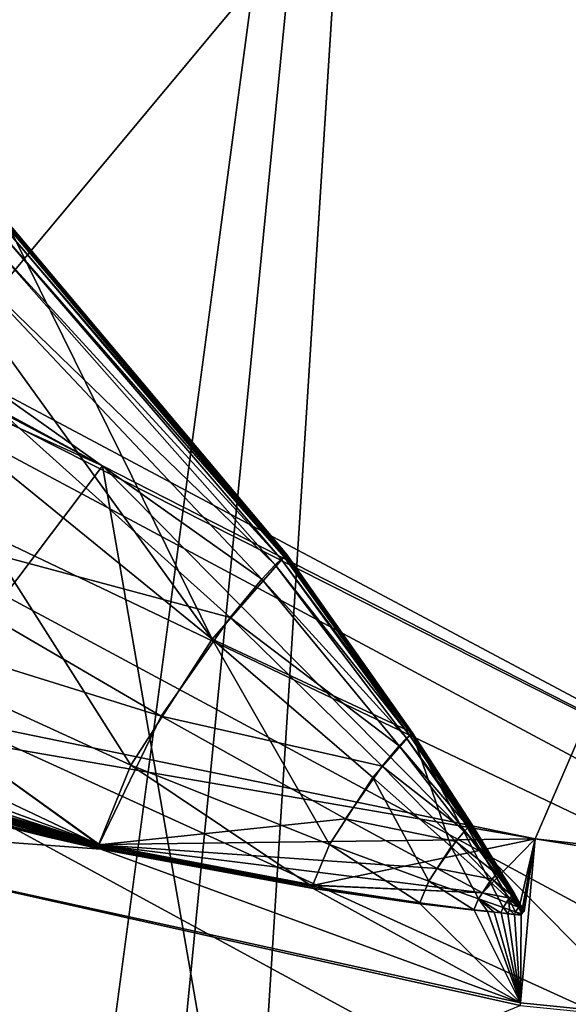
# Model space of a CAD drawing. Header units: metres. Extents: x -904 to 0, y -908 to 0.
# Tile 134 of 161: x -229 to -224, y -76 to -67. Entities that reach past the tile are written whole.
import ezdxf

# ---------------------------------------------------------------- set-up
doc = ezdxf.new("R2010")
doc.units = ezdxf.units.M

msp = doc.modelspace()

# ---------------------------------------------------------------- linework, layer by layer
at = {"layer": 'None'}
for points in [[(-239.314407, -51.557915, 226.902679), (-221.221985, -98.890182, 230.553024), (-242.650131, -103.940552, 237.516327)], [(-239.314407, -51.557915, 226.902679), (-223.317856, -52.233398, 222.626984), (-221.221985, -98.890182, 230.553024)], [(-215.260452, -53.132961, 2033.22522), (-239.308899, -51.564125, 2023.590088), (-238.364059, -69.631866, 2020.825439)], [(-231.748611, -72.892342, 2023.12439), (-215.260452, -53.132961, 2033.22522), (-238.364059, -69.631866, 2020.825439)], [(-231.748611, -72.892342, 2023.12439), (-224.452255, -74.390381, 2025.841675), (-215.260452, -53.132961, 2033.22522)], [(-224.452255, -74.390381, 2025.841675), (-201.253052, -77.030235, 2033.800049), (-215.260452, -53.132961, 2033.22522)], [(-238.33371, -66.588646, 706.081116), (-228.169373, -71.188133, 751.055359), (-248.986176, -60.178795, 750.940918)], [(-248.986176, -60.178795, 750.940918), (-228.169373, -71.188133, 751.055359), (-242.390198, -63.443642, 796.162354)], [(-228.169373, -71.188133, 751.055359), (-220.589874, -75.054581, 796.356384), (-242.390198, -63.443642, 796.162354)], [(-242.390198, -63.443642, 796.162354), (-220.589874, -75.054581, 796.356384), (-238.295258, -66.105843, 841.579407)], [(-232.967972, -88.549675, 1606.117188), (-157.766281, -91.522858, 1606.039307), (-369.758789, -65.81794, 1606.712402)], [(-264.370239, -78.757698, 1612.998047), (-369.758789, -65.81794, 1606.712402), (-157.766281, -91.522858, 1606.039307)], [(-238.295258, -66.105843, 841.579407), (-215.701584, -78.19075, 841.859009), (-236.636642, -68.198532, 887.077698)], [(-220.589874, -75.054581, 796.356384), (-215.701584, -78.19075, 841.859009), (-238.295258, -66.105843, 841.579407)], [(-228.169373, -71.188133, 751.055359), (-238.33371, -66.588646, 706.081116), (-230.676468, -74.511078, 722.772827)], [(-277.97934, -76.816643, 1756.375854), (-222.447708, -82.294296, 1803.761963), (-335.659729, -67.869011, 1815.896851)], [(-335.659729, -67.869011, 1815.896851), (-222.447708, -82.294296, 1803.761963), (-235.309311, -78.121002, 1854.074829)], [(-236.636642, -68.198532, 887.077698), (-213.506638, -80.63942, 887.43988), (-236.880447, -69.975159, 932.550049)], [(-236.636642, -68.198532, 887.077698), (-215.701584, -78.19075, 841.859009), (-213.506638, -80.63942, 887.43988)], [(-229.002045, -69.075813, 2017.90918), (-229.480743, -69.55555, 2018.822754), (-227.226227, -72.675652, 2018.805664)], [(-226.589462, -71.947113, 2017.935303), (-229.002838, -69.076874, 2017.90979), (-229.00235, -69.07637, 2017.908936)], [(-229.002121, -69.076111, 2017.908569), (-226.589462, -71.947113, 2017.935303), (-229.00235, -69.07637, 2017.908936)], [(-229.001968, -69.075867, 2017.908569), (-226.589462, -71.947113, 2017.935303), (-229.002121, -69.076111, 2017.908569)], [(-226.589462, -71.947113, 2017.935303), (-229.001984, -69.075813, 2017.908813), (-229.002045, -69.075813, 2017.90918)], [(-226.589462, -71.947113, 2017.935303), (-229.002045, -69.075813, 2017.90918), (-227.226227, -72.675652, 2018.805664)], [(-229.001968, -69.075829, 2017.908691), (-229.001984, -69.075813, 2017.908813), (-226.589462, -71.947113, 2017.935303)], [(-229.001968, -69.075867, 2017.908569), (-229.001968, -69.075829, 2017.908691), (-226.589462, -71.947113, 2017.935303)], [(-229.168335, -69.231026, 2018.282227), (-229.080124, -69.146255, 2018.094238), (-226.634674, -71.988602, 2018.034058)], [(-226.611084, -71.967003, 2017.980957), (-229.080124, -69.146255, 2018.094238), (-229.039368, -69.109283, 2017.998535)], [(-226.634674, -71.988602, 2018.034058), (-229.080124, -69.146255, 2018.094238), (-226.611084, -71.967003, 2017.980957)], [(-229.039368, -69.109283, 2017.998535), (-229.019974, -69.092163, 2017.951172), (-226.599854, -71.956932, 2017.955322)], [(-226.599854, -71.956932, 2017.955322), (-226.611084, -71.967003, 2017.980957), (-229.039368, -69.109283, 2017.998535)], [(-229.019974, -69.092163, 2017.951172), (-229.010605, -69.083931, 2017.928101), (-226.594437, -71.952049, 2017.943359)], [(-229.019974, -69.092163, 2017.951172), (-226.594437, -71.952049, 2017.943359), (-226.599854, -71.956932, 2017.955322)], [(-229.010605, -69.083931, 2017.928101), (-229.006073, -69.07988, 2017.917236), (-226.591827, -71.949623, 2017.93811)], [(-229.010605, -69.083931, 2017.928101), (-226.591827, -71.949623, 2017.93811), (-226.594437, -71.952049, 2017.943359)], [(-229.006073, -69.07988, 2017.917236), (-229.003876, -69.077873, 2017.912109), (-226.589462, -71.947113, 2017.935303)], [(-229.006073, -69.07988, 2017.917236), (-226.589462, -71.947113, 2017.935303), (-226.591827, -71.949623, 2017.93811)], [(-229.003876, -69.077873, 2017.912109), (-229.002838, -69.076874, 2017.90979), (-226.589462, -71.947113, 2017.935303)], [(-229.367935, -69.442169, 2018.629761), (-229.168335, -69.231026, 2018.282227), (-226.685715, -72.037903, 2018.140015)], [(-226.685715, -72.037903, 2018.140015), (-229.168335, -69.231026, 2018.282227), (-226.634674, -71.988602, 2018.034058)], [(-229.838089, -70.009804, 2019.164063), (-229.367935, -69.442169, 2018.629761), (-226.801239, -72.160355, 2018.338379)], [(-226.801239, -72.160355, 2018.338379), (-229.367935, -69.442169, 2018.629761), (-226.685715, -72.037903, 2018.140015)], [(-227.226227, -72.675652, 2018.805664), (-229.480743, -69.55555, 2018.822754), (-230.102081, -70.337311, 2019.381226)], [(-236.880447, -69.975159, 932.550049), (-213.123108, -82.904182, 932.987244), (-240.725616, -70.70665, 977.855347)], [(-213.506638, -80.63942, 887.43988), (-213.123108, -82.904182, 932.987244), (-236.880447, -69.975159, 932.550049)], [(-230.860809, -71.475525, 2019.389771), (-229.838089, -70.009804, 2019.164063), (-227.073334, -72.489128, 2018.644897)], [(-227.073334, -72.489128, 2018.644897), (-229.838089, -70.009804, 2019.164063), (-226.801239, -72.160355, 2018.338379)], [(-231.312073, -72.208313, 2019.100708), (-227.926544, -73.758247, 2018.646606), (-230.102081, -70.337311, 2019.381226)], [(-230.102081, -70.337311, 2019.381226), (-227.926544, -73.758247, 2018.646606), (-227.226227, -72.675652, 2018.805664)], [(-240.725616, -70.70665, 977.855347), (-217.11351, -83.461723, 978.352905), (-246.042374, -72.074631, 1022.901794)], [(-213.123108, -82.904182, 932.987244), (-217.11351, -83.461723, 978.352905), (-240.725616, -70.70665, 977.855347)], [(-226.585968, -80.294075, 722.844788), (-228.169373, -71.188133, 751.055359), (-230.676468, -74.511078, 722.772827)], [(-220.589874, -75.054581, 796.356384), (-228.169373, -71.188133, 751.055359), (-215.565948, -83.939354, 786.065063)], [(-228.169373, -71.188133, 751.055359), (-226.585968, -80.294075, 722.844788), (-215.565948, -83.939354, 786.065063)], [(-231.296753, -72.207726, 2019.049316), (-230.860809, -71.475525, 2019.389771), (-227.665237, -73.337685, 2018.772583)], [(-227.665237, -73.337685, 2018.772583), (-230.860809, -71.475525, 2019.389771), (-227.073334, -72.489128, 2018.644897)], [(-238.338226, -71.66597, 691.690125), (-233.974075, -78.030937, 691.642273), (-226.585968, -80.294075, 722.844788)], [(-226.585968, -80.294075, 722.844788), (-230.676468, -74.511078, 722.772827), (-238.338226, -71.66597, 691.690125)], [(-226.589462, -71.947113, 2017.935303), (-227.226227, -72.675652, 2018.805664), (-225.507477, -73.476555, 2017.873779)], [(-226.594437, -71.952049, 2017.943359), (-226.591827, -71.949623, 2017.93811), (-225.507477, -73.476555, 2017.873779)], [(-226.591827, -71.949623, 2017.93811), (-226.589462, -71.947113, 2017.935303), (-225.507477, -73.476555, 2017.873779)], [(-226.634674, -71.988602, 2018.034058), (-225.53154, -73.499428, 2017.917236), (-226.685715, -72.037903, 2018.140015)], [(-225.518982, -73.487717, 2017.891479), (-226.634674, -71.988602, 2018.034058), (-226.611084, -71.967003, 2017.980957)], [(-225.53154, -73.499428, 2017.917236), (-226.634674, -71.988602, 2018.034058), (-225.518982, -73.487717, 2017.891479)], [(-225.513016, -73.482193, 2017.879761), (-226.611084, -71.967003, 2017.980957), (-226.599854, -71.956932, 2017.955322)], [(-225.518982, -73.487717, 2017.891479), (-226.611084, -71.967003, 2017.980957), (-225.513016, -73.482193, 2017.879761)], [(-226.599854, -71.956932, 2017.955322), (-226.594437, -71.952049, 2017.943359), (-225.507477, -73.476555, 2017.873779)], [(-225.507477, -73.476555, 2017.873779), (-225.513016, -73.482193, 2017.879761), (-226.599854, -71.956932, 2017.955322)], [(-246.042374, -72.074631, 1022.901794), (-221.957428, -84.765488, 1023.44635), (-253.992859, -72.740875, 1067.578003)], [(-217.11351, -83.461723, 978.352905), (-221.957428, -84.765488, 1023.44635), (-246.042374, -72.074631, 1022.901794)], [(-226.685715, -72.037903, 2018.140015), (-225.558731, -73.525932, 2017.970825), (-226.801239, -72.160355, 2018.338379)], [(-225.53154, -73.499428, 2017.917236), (-225.558731, -73.525932, 2017.970825), (-226.685715, -72.037903, 2018.140015)], [(-226.801239, -72.160355, 2018.338379), (-225.62027, -73.591431, 2018.073486), (-227.073334, -72.489128, 2018.644897)], [(-225.558731, -73.525932, 2017.970825), (-225.62027, -73.591431, 2018.073486), (-226.801239, -72.160355, 2018.338379)], [(-231.312073, -72.208313, 2019.100708), (-231.787033, -73.381584, 2017.280029), (-228.201447, -74.436447, 2017.602295)], [(-231.296753, -72.207726, 2019.049316), (-228.199982, -74.44194, 2017.505859), (-231.611938, -72.824219, 2018.448364)], [(-227.926544, -73.758247, 2018.646606), (-231.312073, -72.208313, 2019.100708), (-228.201447, -74.436447, 2017.602295)], [(-228.199982, -74.44194, 2017.505859), (-231.296753, -72.207726, 2019.049316), (-227.665237, -73.337685, 2018.772583)], [(-227.073334, -72.489128, 2018.644897), (-225.765213, -73.76683, 2018.234009), (-227.665237, -73.337685, 2018.772583)], [(-225.62027, -73.591431, 2018.073486), (-225.765213, -73.76683, 2018.234009), (-227.073334, -72.489128, 2018.644897)], [(-227.926544, -73.758247, 2018.646606), (-226.219879, -74.439552, 2018.275024), (-227.226227, -72.675652, 2018.805664)], [(-225.507477, -73.476555, 2017.873779), (-227.226227, -72.675652, 2018.805664), (-225.846786, -73.863106, 2018.356445)], [(-227.226227, -72.675652, 2018.805664), (-226.219879, -74.439552, 2018.275024), (-225.846786, -73.863106, 2018.356445)], [(-253.992859, -72.740875, 1067.578003), (-221.957428, -84.765488, 1023.44635), (-229.898041, -85.054771, 1068.127686)], [(-231.611938, -72.824219, 2018.448364), (-228.199982, -74.44194, 2017.505859), (-231.770004, -73.253067, 2017.657471)], [(-231.748611, -72.892342, 2023.12439), (-231.751495, -73.133659, 2020.420654), (-224.452255, -74.390381, 2025.841675)], [(-231.751495, -73.133659, 2020.420654), (-231.752716, -73.289963, 2018.626831), (-228.183289, -74.440033, 2017.756714)], [(-231.751495, -73.133659, 2020.420654), (-228.183289, -74.440033, 2017.756714), (-224.452255, -74.390381, 2025.841675)], [(-228.199982, -74.44194, 2017.505859), (-231.784897, -73.381981, 2017.21875), (-231.770004, -73.253067, 2017.657471)], [(-231.752716, -73.289963, 2018.626831), (-231.753891, -73.368828, 2017.733276), (-228.183289, -74.440033, 2017.756714)], [(-228.201447, -74.436447, 2017.602295), (-231.787033, -73.381584, 2017.280029), (-228.192932, -74.463837, 2017.452759)], [(-231.787033, -73.381584, 2017.280029), (-231.772217, -73.429756, 2017.012085), (-228.192932, -74.463837, 2017.452759)], [(-231.784897, -73.381981, 2017.21875), (-228.199982, -74.44194, 2017.505859), (-231.776428, -73.423393, 2016.993408)], [(-228.183289, -74.440033, 2017.756714), (-231.753891, -73.368828, 2017.733276), (-231.75563, -73.408318, 2017.282593)], [(-227.665237, -73.337685, 2018.772583), (-226.080536, -74.219139, 2018.299072), (-228.199982, -74.44194, 2017.505859)], [(-225.765213, -73.76683, 2018.234009), (-226.080536, -74.219139, 2018.299072), (-227.665237, -73.337685, 2018.772583)], [(-231.756622, -73.447693, 2016.778809), (-231.776428, -73.423393, 2016.993408), (-228.195068, -74.466278, 2017.371094)], [(-231.776428, -73.423393, 2016.993408), (-228.199982, -74.44194, 2017.505859), (-228.195068, -74.466278, 2017.371094)], [(-228.192932, -74.463837, 2017.452759), (-231.772217, -73.429756, 2017.012085), (-228.189575, -74.468422, 2017.417114)], [(-231.772217, -73.429756, 2017.012085), (-231.760712, -73.444786, 2016.885376), (-228.189575, -74.468422, 2017.417114)], [(-228.189575, -74.468422, 2017.417114), (-231.760712, -73.444786, 2016.885376), (-228.186401, -74.472481, 2017.379272)], [(-231.760712, -73.444786, 2016.885376), (-228.183334, -74.481087, 2017.281372), (-228.186401, -74.472481, 2017.379272)], [(-231.754929, -73.455521, 2016.768311), (-228.183334, -74.481087, 2017.281372), (-231.760712, -73.444786, 2016.885376)], [(-231.75563, -73.408318, 2017.282593), (-231.757996, -73.412819, 2017.236572), (-228.183289, -74.440033, 2017.756714)], [(-231.757996, -73.412819, 2017.236572), (-228.182785, -74.441856, 2017.736206), (-228.183289, -74.440033, 2017.756714)], [(-231.757996, -73.412819, 2017.236572), (-231.756927, -73.415169, 2017.211914), (-228.182785, -74.441856, 2017.736206)], [(-231.754929, -73.455521, 2016.768311), (-231.757034, -73.494484, 2016.310059), (-228.183334, -74.481087, 2017.281372)], [(-231.756927, -73.415169, 2017.211914), (-228.178802, -74.443199, 2017.718872), (-228.182785, -74.441856, 2017.736206)], [(-228.178802, -74.443199, 2017.718872), (-231.756927, -73.415169, 2017.211914), (-231.750137, -73.418335, 2017.171509)], [(-229.986237, -74.019249, 2017.017212), (-231.756622, -73.447693, 2016.778809), (-228.183441, -74.480103, 2017.25061)], [(-231.756622, -73.447693, 2016.778809), (-228.195068, -74.466278, 2017.371094), (-228.183441, -74.480103, 2017.25061)], [(-231.749069, -73.438675, 2016.888306), (-231.750656, -73.443748, 2016.821777), (-228.177338, -74.454872, 2017.566284)], [(-228.177338, -74.454872, 2017.566284), (-231.750656, -73.443748, 2016.821777), (-228.183243, -74.48008, 2017.250732)], [(-231.750656, -73.443748, 2016.821777), (-228.636536, -74.375351, 2017.192749), (-228.183243, -74.48008, 2017.250732)], [(-228.636536, -74.375351, 2017.192749), (-231.750656, -73.443748, 2016.821777), (-229.088181, -74.263618, 2017.134399)], [(-231.746613, -73.423721, 2017.095947), (-228.176575, -74.445465, 2017.688843), (-231.750137, -73.418335, 2017.171509)], [(-231.750137, -73.418335, 2017.171509), (-228.176575, -74.445465, 2017.688843), (-228.178802, -74.443199, 2017.718872)], [(-231.747299, -73.42868, 2017.026001), (-231.749069, -73.438675, 2016.888306), (-228.177338, -74.454872, 2017.566284)], [(-228.177338, -74.454872, 2017.566284), (-231.746613, -73.423721, 2017.095947), (-231.747299, -73.42868, 2017.026001)], [(-228.176819, -74.448601, 2017.647949), (-231.746613, -73.423721, 2017.095947), (-228.177338, -74.454872, 2017.566284)], [(-228.176819, -74.448601, 2017.647949), (-228.176575, -74.445465, 2017.688843), (-231.746613, -73.423721, 2017.095947)], [(-228.183334, -74.481087, 2017.281372), (-231.757034, -73.494484, 2016.310059), (-231.758438, -73.572411, 2015.453247)], [(-225.174408, -74.459076, 2018.092163), (-225.507477, -73.476555, 2017.873779), (-225.846786, -73.863106, 2018.356445)], [(-225.62027, -73.591431, 2018.073486), (-225.558731, -73.525932, 2017.970825), (-225.026047, -74.2882, 2017.862061)], [(-225.558731, -73.525932, 2017.970825), (-225.53154, -73.499428, 2017.917236), (-225.01207, -74.274307, 2017.837402)], [(-225.026047, -74.2882, 2017.862061), (-225.558731, -73.525932, 2017.970825), (-225.01207, -74.274307, 2017.837402)], [(-225.005615, -74.268074, 2017.82666), (-225.53154, -73.499428, 2017.917236), (-225.518982, -73.487717, 2017.891479)], [(-225.01207, -74.274307, 2017.837402), (-225.53154, -73.499428, 2017.917236), (-225.005615, -74.268074, 2017.82666)], [(-225.518982, -73.487717, 2017.891479), (-225.513016, -73.482193, 2017.879761), (-224.99971, -74.261749, 2017.824341)], [(-225.005615, -74.268074, 2017.82666), (-225.518982, -73.487717, 2017.891479), (-224.99971, -74.261749, 2017.824341)], [(-224.99971, -74.261749, 2017.824341), (-225.513016, -73.482193, 2017.879761), (-225.507477, -73.476555, 2017.873779)], [(-224.84288, -74.757324, 2017.950317), (-225.507477, -73.476555, 2017.873779), (-225.174408, -74.459076, 2018.092163)], [(-224.596375, -74.981064, 2017.8396), (-224.99971, -74.261749, 2017.824341), (-225.507477, -73.476555, 2017.873779)], [(-224.596375, -74.981064, 2017.8396), (-225.507477, -73.476555, 2017.873779), (-224.678345, -74.906487, 2017.876953)], [(-225.507477, -73.476555, 2017.873779), (-224.84288, -74.757324, 2017.950317), (-224.678345, -74.906487, 2017.876953)], [(-231.781693, -74.215408, 2008.449341), (-228.183334, -74.481087, 2017.281372), (-231.758438, -73.572411, 2015.453247)], [(-225.765213, -73.76683, 2018.234009), (-225.62027, -73.591431, 2018.073486), (-225.057709, -74.322166, 2017.911865)], [(-225.057709, -74.322166, 2017.911865), (-225.62027, -73.591431, 2018.073486), (-225.026047, -74.2882, 2017.862061)], [(-227.926544, -73.758247, 2018.646606), (-228.201447, -74.436447, 2017.602295), (-226.366364, -74.800003, 2017.728516)], [(-226.219879, -74.439552, 2018.275024), (-227.926544, -73.758247, 2018.646606), (-226.366364, -74.800003, 2017.728516)], [(-226.080536, -74.219139, 2018.299072), (-225.765213, -73.76683, 2018.234009), (-225.132309, -74.412689, 2017.991455)], [(-225.132309, -74.412689, 2017.991455), (-225.765213, -73.76683, 2018.234009), (-225.057709, -74.322166, 2017.911865)], [(-225.846786, -73.863106, 2018.356445), (-226.219879, -74.439552, 2018.275024), (-225.366409, -74.755432, 2018.053833)], [(-225.846786, -73.863106, 2018.356445), (-225.366409, -74.755432, 2018.053833), (-225.174408, -74.459076, 2018.092163)], [(-228.183441, -74.480103, 2017.25061), (-229.088379, -74.263618, 2017.134521), (-229.986237, -74.019249, 2017.017212)], [(-224.580292, -75.823242, 2008.448853), (-224.578598, -75.800476, 2008.729614), (-231.781693, -74.215408, 2008.449341)], [(-224.578598, -75.800476, 2008.729614), (-228.183334, -74.481087, 2017.281372), (-231.781693, -74.215408, 2008.449341)], [(-224.580292, -75.823242, 2008.448853), (-231.781693, -74.215408, 2008.449341), (-231.301239, -78.591446, 1957.132935)], [(-226.080536, -74.219139, 2018.299072), (-225.294571, -74.645721, 2018.021973), (-228.199982, -74.44194, 2017.505859)], [(-225.294571, -74.645721, 2018.021973), (-226.080536, -74.219139, 2018.299072), (-225.132309, -74.412689, 2017.991455)], [(-228.636719, -74.375359, 2017.192749), (-229.088379, -74.263618, 2017.134521), (-228.183441, -74.480103, 2017.25061)], [(-229.088379, -74.263618, 2017.134521), (-228.636688, -74.375359, 2017.192749), (-229.088318, -74.263618, 2017.134521)], [(-229.088379, -74.263618, 2017.134521), (-228.636719, -74.375359, 2017.192749), (-228.636688, -74.375359, 2017.192749)], [(-229.088257, -74.263618, 2017.134399), (-229.088318, -74.263618, 2017.134521), (-228.636642, -74.375359, 2017.192749)], [(-229.088318, -74.263618, 2017.134521), (-228.636658, -74.375359, 2017.192749), (-228.636642, -74.375359, 2017.192749)], [(-229.088318, -74.263618, 2017.134521), (-228.636688, -74.375359, 2017.192749), (-228.636658, -74.375359, 2017.192749)], [(-229.088226, -74.263618, 2017.134399), (-229.088257, -74.263618, 2017.134399), (-228.636612, -74.375351, 2017.192749)], [(-229.088257, -74.263618, 2017.134399), (-228.636642, -74.375359, 2017.192749), (-228.636612, -74.375351, 2017.192749)], [(-228.636612, -74.375351, 2017.192749), (-228.636581, -74.375351, 2017.192749), (-229.088226, -74.263618, 2017.134399)], [(-228.636581, -74.375351, 2017.192749), (-229.088181, -74.263618, 2017.134399), (-229.088226, -74.263618, 2017.134399)], [(-228.636581, -74.375351, 2017.192749), (-228.636536, -74.375351, 2017.192749), (-229.088181, -74.263618, 2017.134399)], [(-225.057709, -74.322166, 2017.911865), (-225.026047, -74.2882, 2017.862061), (-224.7677, -74.673531, 2017.801636)], [(-225.026047, -74.2882, 2017.862061), (-225.01207, -74.274307, 2017.837402), (-224.760635, -74.666245, 2017.792236)], [(-224.7677, -74.673531, 2017.801636), (-225.026047, -74.2882, 2017.862061), (-224.760635, -74.666245, 2017.792236)], [(-224.760635, -74.666245, 2017.792236), (-225.01207, -74.274307, 2017.837402), (-225.005615, -74.268074, 2017.82666)], [(-225.005615, -74.268074, 2017.82666), (-224.99971, -74.261749, 2017.824341), (-224.75441, -74.659096, 2017.795044)], [(-224.760635, -74.666245, 2017.792236), (-225.005615, -74.268074, 2017.82666), (-224.75441, -74.659096, 2017.795044)], [(-224.75441, -74.659096, 2017.795044), (-224.99971, -74.261749, 2017.824341), (-224.596375, -74.981064, 2017.8396)], [(-228.636688, -74.375359, 2017.192749), (-228.636719, -74.375359, 2017.192749), (-228.410263, -74.428604, 2017.22168)], [(-228.410263, -74.428604, 2017.22168), (-228.636719, -74.375359, 2017.192749), (-228.183441, -74.480103, 2017.25061)], [(-228.636658, -74.375359, 2017.192749), (-228.636688, -74.375359, 2017.192749), (-228.410233, -74.428604, 2017.22168)], [(-228.410233, -74.428604, 2017.22168), (-228.636688, -74.375359, 2017.192749), (-228.410263, -74.428604, 2017.22168)], [(-228.636642, -74.375359, 2017.192749), (-228.636658, -74.375359, 2017.192749), (-228.410217, -74.428604, 2017.22168)], [(-228.410217, -74.428604, 2017.22168), (-228.636658, -74.375359, 2017.192749), (-228.410233, -74.428604, 2017.22168)], [(-228.636612, -74.375351, 2017.192749), (-228.636642, -74.375359, 2017.192749), (-228.410187, -74.428604, 2017.22168)], [(-228.410187, -74.428604, 2017.22168), (-228.636642, -74.375359, 2017.192749), (-228.410217, -74.428604, 2017.22168)], [(-228.636581, -74.375351, 2017.192749), (-228.636612, -74.375351, 2017.192749), (-228.410156, -74.428596, 2017.22168)], [(-228.410156, -74.428596, 2017.22168), (-228.636612, -74.375351, 2017.192749), (-228.410187, -74.428604, 2017.22168)], [(-228.636536, -74.375351, 2017.192749), (-228.636581, -74.375351, 2017.192749), (-228.183289, -74.480087, 2017.25061)], [(-228.183289, -74.480087, 2017.25061), (-228.636581, -74.375351, 2017.192749), (-228.410156, -74.428596, 2017.22168)], [(-228.183243, -74.48008, 2017.250732), (-228.636536, -74.375351, 2017.192749), (-228.183289, -74.480087, 2017.25061)], [(-224.452255, -74.390381, 2025.841675), (-228.183289, -74.440033, 2017.756714), (-226.352921, -74.787529, 2017.985352)], [(-224.452255, -74.390381, 2025.841675), (-226.352921, -74.787529, 2017.985352), (-224.903564, -74.855255, 2017.873413)], [(-225.132309, -74.412689, 2017.991455), (-225.057709, -74.322166, 2017.911865), (-224.783722, -74.690987, 2017.82373)], [(-224.783722, -74.690987, 2017.82373), (-225.057709, -74.322166, 2017.911865), (-224.7677, -74.673531, 2017.801636)], [(-224.452255, -74.390381, 2025.841675), (-224.903564, -74.855255, 2017.873413), (-224.590851, -74.980888, 2017.759277)], [(-224.452255, -74.390381, 2025.841675), (-224.590851, -74.980888, 2017.759277), (-224.548035, -75.015488, 2017.742676)], [(-224.578598, -75.800476, 2008.729614), (-224.452255, -74.390381, 2025.841675), (-224.572083, -75.04586, 2017.827637)], [(-224.452255, -74.390381, 2025.841675), (-224.578598, -75.800476, 2008.729614), (-201.337891, -78.148964, 2016.438721)], [(-224.452255, -74.390381, 2025.841675), (-224.567352, -75.03611, 2017.825195), (-224.572083, -75.04586, 2017.827637)], [(-224.452255, -74.390381, 2025.841675), (-224.555466, -75.018356, 2017.820801), (-224.567352, -75.03611, 2017.825195)], [(-224.546097, -75.012878, 2017.745605), (-224.555466, -75.018356, 2017.820801), (-224.452255, -74.390381, 2025.841675)], [(-224.548035, -75.015488, 2017.742676), (-224.546097, -75.012878, 2017.745605), (-224.452255, -74.390381, 2025.841675)], [(-201.253052, -77.030235, 2033.800049), (-224.452255, -74.390381, 2025.841675), (-201.337891, -78.148964, 2016.438721)], [(-228.410233, -74.428604, 2017.22168), (-228.410263, -74.428604, 2017.22168), (-228.183411, -74.480103, 2017.25061)], [(-228.183411, -74.480103, 2017.25061), (-228.410263, -74.428604, 2017.22168), (-228.183441, -74.480103, 2017.25061)], [(-228.410217, -74.428604, 2017.22168), (-228.410233, -74.428604, 2017.22168), (-228.183395, -74.480103, 2017.25061)], [(-228.183395, -74.480103, 2017.25061), (-228.410233, -74.428604, 2017.22168), (-228.183411, -74.480103, 2017.25061)], [(-228.410187, -74.428604, 2017.22168), (-228.410217, -74.428604, 2017.22168), (-228.183365, -74.480095, 2017.25061)], [(-228.183365, -74.480095, 2017.25061), (-228.410217, -74.428604, 2017.22168), (-228.183395, -74.480103, 2017.25061)], [(-228.410156, -74.428596, 2017.22168), (-228.410187, -74.428604, 2017.22168), (-228.183334, -74.480095, 2017.25061)], [(-228.183334, -74.480095, 2017.25061), (-228.410187, -74.428604, 2017.22168), (-228.183365, -74.480095, 2017.25061)], [(-228.183289, -74.480087, 2017.25061), (-228.410156, -74.428596, 2017.22168), (-228.183319, -74.480095, 2017.25061)], [(-228.183319, -74.480095, 2017.25061), (-228.410156, -74.428596, 2017.22168), (-228.183334, -74.480095, 2017.25061)], [(-226.366364, -74.800003, 2017.728516), (-228.201447, -74.436447, 2017.602295), (-226.361862, -74.814117, 2017.654297)], [(-228.201447, -74.436447, 2017.602295), (-228.192932, -74.463837, 2017.452759), (-226.361862, -74.814117, 2017.654297)], [(-228.195068, -74.466278, 2017.371094), (-228.199982, -74.44194, 2017.505859), (-226.351898, -74.792824, 2017.918579)], [(-226.351898, -74.792824, 2017.918579), (-228.199982, -74.44194, 2017.505859), (-224.903564, -74.855255, 2017.873413)], [(-228.199982, -74.44194, 2017.505859), (-225.294571, -74.645721, 2018.021973), (-224.903564, -74.855255, 2017.873413)], [(-228.183441, -74.480103, 2017.25061), (-228.195068, -74.466278, 2017.371094), (-226.351898, -74.792824, 2017.918579)], [(-226.361862, -74.814117, 2017.654297), (-228.192932, -74.463837, 2017.452759), (-226.360123, -74.816414, 2017.636841)], [(-228.192932, -74.463837, 2017.452759), (-228.189575, -74.468422, 2017.417114), (-226.360123, -74.816414, 2017.636841)], [(-226.360123, -74.816414, 2017.636841), (-228.189575, -74.468422, 2017.417114), (-226.358521, -74.818748, 2017.614502)], [(-228.189575, -74.468422, 2017.417114), (-228.186401, -74.472481, 2017.379272), (-226.358521, -74.818748, 2017.614502)], [(-228.186401, -74.472481, 2017.379272), (-228.183334, -74.481087, 2017.281372), (-226.358521, -74.818748, 2017.614502)], [(-228.183411, -74.480103, 2017.25061), (-228.183441, -74.480103, 2017.25061), (-226.351898, -74.792824, 2017.918579)], [(-228.183395, -74.480103, 2017.25061), (-228.183411, -74.480103, 2017.25061), (-226.351898, -74.792824, 2017.918579)], [(-226.351898, -74.792824, 2017.918579), (-228.183365, -74.480095, 2017.25061), (-228.183395, -74.480103, 2017.25061)], [(-228.183334, -74.480095, 2017.25061), (-228.183365, -74.480095, 2017.25061), (-226.351898, -74.792824, 2017.918579)], [(-228.183319, -74.480095, 2017.25061), (-228.183334, -74.480095, 2017.25061), (-226.351898, -74.792824, 2017.918579)], [(-228.183334, -74.481087, 2017.281372), (-224.578598, -75.800476, 2008.729614), (-226.358521, -74.818748, 2017.614502)], [(-226.351898, -74.792824, 2017.918579), (-228.183289, -74.480087, 2017.25061), (-228.183319, -74.480095, 2017.25061)], [(-228.183289, -74.440033, 2017.756714), (-228.182785, -74.441856, 2017.736206), (-226.352921, -74.787529, 2017.985352)], [(-228.183243, -74.48008, 2017.250732), (-228.183289, -74.480087, 2017.25061), (-226.351898, -74.792824, 2017.918579)], [(-228.177338, -74.454872, 2017.566284), (-228.183243, -74.48008, 2017.250732), (-226.351898, -74.792824, 2017.918579)], [(-228.182785, -74.441856, 2017.736206), (-228.178802, -74.443199, 2017.718872), (-226.352921, -74.787529, 2017.985352)], [(-226.352921, -74.787529, 2017.985352), (-228.178802, -74.443199, 2017.718872), (-226.351715, -74.78933, 2017.96228)], [(-228.178802, -74.443199, 2017.718872), (-228.176575, -74.445465, 2017.688843), (-226.351715, -74.78933, 2017.96228)], [(-226.351898, -74.792824, 2017.918579), (-228.176819, -74.448601, 2017.647949), (-228.177338, -74.454872, 2017.566284)], [(-228.176575, -74.445465, 2017.688843), (-228.176819, -74.448601, 2017.647949), (-226.351898, -74.792824, 2017.918579)], [(-226.351715, -74.78933, 2017.96228), (-228.176575, -74.445465, 2017.688843), (-226.351898, -74.792824, 2017.918579)], [(-226.219879, -74.439552, 2018.275024), (-226.366364, -74.800003, 2017.728516), (-225.441833, -74.940063, 2017.782471)], [(-226.219879, -74.439552, 2018.275024), (-225.441833, -74.940063, 2017.782471), (-225.366409, -74.755432, 2018.053833)], [(-225.366409, -74.755432, 2018.053833), (-224.940063, -74.907013, 2017.934448), (-225.174408, -74.459076, 2018.092163)], [(-225.294571, -74.645721, 2018.021973), (-225.132309, -74.412689, 2017.991455), (-224.821457, -74.737061, 2017.861084)], [(-224.940063, -74.907013, 2017.934448), (-224.84288, -74.757324, 2017.950317), (-225.174408, -74.459076, 2018.092163)], [(-224.821457, -74.737061, 2017.861084), (-225.132309, -74.412689, 2017.991455), (-224.783722, -74.690987, 2017.82373)], [(-224.903564, -74.855255, 2017.873413), (-225.294571, -74.645721, 2018.021973), (-224.821457, -74.737061, 2017.861084)], [(-224.66748, -74.899559, 2017.793579), (-224.903564, -74.855255, 2017.873413), (-224.821457, -74.737061, 2017.861084)], [(-224.821457, -74.737061, 2017.861084), (-224.783722, -74.690987, 2017.82373), (-224.648575, -74.876213, 2017.777954)], [(-224.648575, -74.876213, 2017.777954), (-224.66748, -74.899559, 2017.793579), (-224.821457, -74.737061, 2017.861084)], [(-224.783722, -74.690987, 2017.82373), (-224.7677, -74.673531, 2017.801636), (-224.640549, -74.867195, 2017.77002)], [(-224.783722, -74.690987, 2017.82373), (-224.640549, -74.867195, 2017.77002), (-224.648575, -74.876213, 2017.777954)], [(-224.7677, -74.673531, 2017.801636), (-224.760635, -74.666245, 2017.792236), (-224.640549, -74.867195, 2017.77002)], [(-224.760635, -74.666245, 2017.792236), (-224.75441, -74.659096, 2017.795044), (-224.633926, -74.858902, 2017.779175)], [(-224.640549, -74.867195, 2017.77002), (-224.760635, -74.666245, 2017.792236), (-224.633926, -74.858902, 2017.779175)], [(-224.633926, -74.858902, 2017.779175), (-224.75441, -74.659096, 2017.795044), (-224.596375, -74.981064, 2017.8396)], [(-226.366364, -74.800003, 2017.728516), (-225.439575, -74.946846, 2017.75), (-225.441833, -74.940063, 2017.782471)], [(-226.366364, -74.800003, 2017.728516), (-226.361862, -74.814117, 2017.654297), (-225.439575, -74.946846, 2017.75)], [(-226.361862, -74.814117, 2017.654297), (-225.438721, -74.947891, 2017.742554), (-225.439575, -74.946846, 2017.75)], [(-225.438721, -74.947891, 2017.742554), (-226.361862, -74.814117, 2017.654297), (-226.360123, -74.816414, 2017.636841)], [(-226.358521, -74.818748, 2017.614502), (-225.438721, -74.947891, 2017.742554), (-226.360123, -74.816414, 2017.636841)], [(-226.358521, -74.818748, 2017.614502), (-224.578598, -75.800476, 2008.729614), (-225.438721, -74.947891, 2017.742554)], [(-226.352921, -74.787529, 2017.985352), (-226.351715, -74.78933, 2017.96228), (-224.903564, -74.855255, 2017.873413)], [(-224.903564, -74.855255, 2017.873413), (-226.351715, -74.78933, 2017.96228), (-226.351898, -74.792824, 2017.918579)], [(-225.366409, -74.755432, 2018.053833), (-225.441833, -74.940063, 2017.782471), (-224.978271, -74.999573, 2017.807251)], [(-225.366409, -74.755432, 2018.053833), (-224.978271, -74.999573, 2017.807251), (-224.940063, -74.907013, 2017.934448)], [(-224.727051, -74.981194, 2017.872559), (-224.84288, -74.757324, 2017.950317), (-224.940063, -74.907013, 2017.934448)], [(-224.678345, -74.906487, 2017.876953), (-224.84288, -74.757324, 2017.950317), (-224.727051, -74.981194, 2017.872559)], [(-237.404251, -74.837967, 1166.713623), (-246.478867, -81.037399, 1166.713989), (-225.791122, -80.945869, 1117.431763)], [(-222.123566, -77.534111, 1117.460449), (-237.404251, -74.837967, 1166.713623), (-225.791122, -80.945869, 1117.431763)], [(-222.123566, -77.534111, 1117.460449), (-131.187531, -93.569298, 1377.014404), (-237.404251, -74.837967, 1166.713623)], [(-131.187531, -93.569298, 1377.014404), (-215.860413, -78.641273, 1566.700684), (-237.404251, -74.837967, 1166.713623)], [(-237.404251, -74.837967, 1166.713623), (-215.860413, -78.641273, 1566.700684), (-230.443481, -76.069885, 1547.05249)], [(-224.978271, -74.999573, 2017.807251), (-224.862259, -75.013351, 2017.813232), (-224.940063, -74.907013, 2017.934448)], [(-224.746216, -75.026688, 2017.819092), (-224.727051, -74.981194, 2017.872559), (-224.940063, -74.907013, 2017.934448)], [(-224.940063, -74.907013, 2017.934448), (-224.862259, -75.013351, 2017.813232), (-224.804245, -75.020073, 2017.816162)], [(-224.940063, -74.907013, 2017.934448), (-224.804245, -75.020073, 2017.816162), (-224.746216, -75.026688, 2017.819092)], [(-224.903564, -74.855255, 2017.873413), (-224.66748, -74.899559, 2017.793579), (-224.590851, -74.980888, 2017.759277)], [(-224.727051, -74.981194, 2017.872559), (-224.673813, -74.999565, 2017.856812), (-224.678345, -74.906487, 2017.876953)], [(-224.673813, -74.999565, 2017.856812), (-224.620575, -75.017876, 2017.841064), (-224.678345, -74.906487, 2017.876953)], [(-224.678345, -74.906487, 2017.876953), (-224.620575, -75.017876, 2017.841064), (-224.596375, -74.981064, 2017.8396)], [(-224.581467, -74.969032, 2017.754517), (-224.66748, -74.899559, 2017.793579), (-224.648575, -74.876213, 2017.777954)], [(-224.590851, -74.980888, 2017.759277), (-224.66748, -74.899559, 2017.793579), (-224.581467, -74.969032, 2017.754517)], [(-224.648575, -74.876213, 2017.777954), (-224.640549, -74.867195, 2017.77002), (-224.577499, -74.964279, 2017.753784)], [(-224.577499, -74.964279, 2017.753784), (-224.581467, -74.969032, 2017.754517), (-224.648575, -74.876213, 2017.777954)], [(-224.640549, -74.867195, 2017.77002), (-224.633926, -74.858902, 2017.779175), (-224.577499, -74.964279, 2017.753784)], [(-224.596375, -74.981064, 2017.8396), (-224.555466, -75.018356, 2017.820801), (-224.633926, -74.858902, 2017.779175)], [(-224.555466, -75.018356, 2017.820801), (-224.546097, -75.012878, 2017.745605), (-224.633926, -74.858902, 2017.779175)], [(-224.633926, -74.858902, 2017.779175), (-224.546097, -75.012878, 2017.745605), (-224.577499, -74.964279, 2017.753784)], [(-225.441833, -74.940063, 2017.782471), (-224.977173, -75.002518, 2017.796509), (-224.978271, -74.999573, 2017.807251)], [(-225.441833, -74.940063, 2017.782471), (-225.439575, -74.946846, 2017.75), (-224.977173, -75.002518, 2017.796509)], [(-225.439575, -74.946846, 2017.75), (-224.97699, -75.002716, 2017.795654), (-224.977173, -75.002518, 2017.796509)], [(-225.439575, -74.946846, 2017.75), (-225.438721, -74.947891, 2017.742554), (-224.97699, -75.002716, 2017.795654)], [(-224.578598, -75.800476, 2008.729614), (-224.976791, -75.002907, 2017.794312), (-225.438721, -74.947891, 2017.742554)], [(-225.438721, -74.947891, 2017.742554), (-224.976791, -75.002907, 2017.794312), (-224.97699, -75.002716, 2017.795654)], [(-224.688171, -75.033188, 2017.821899), (-224.727051, -74.981194, 2017.872559), (-224.746216, -75.026688, 2017.819092)], [(-224.673813, -74.999565, 2017.856812), (-224.727051, -74.981194, 2017.872559), (-224.688171, -75.033188, 2017.821899)], [(-224.620575, -75.017876, 2017.841064), (-224.567352, -75.03611, 2017.825195), (-224.596375, -74.981064, 2017.8396)], [(-224.567352, -75.03611, 2017.825195), (-224.555466, -75.018356, 2017.820801), (-224.596375, -74.981064, 2017.8396)], [(-224.590851, -74.980888, 2017.759277), (-224.581467, -74.969032, 2017.754517), (-224.548035, -75.015488, 2017.742676)], [(-224.546097, -75.012878, 2017.745605), (-224.581467, -74.969032, 2017.754517), (-224.577499, -74.964279, 2017.753784)], [(-224.548035, -75.015488, 2017.742676), (-224.581467, -74.969032, 2017.754517), (-224.546097, -75.012878, 2017.745605)], [(-224.978271, -74.999573, 2017.807251), (-224.977173, -75.002518, 2017.796509), (-224.861465, -75.01532, 2017.807983)], [(-224.978271, -74.999573, 2017.807251), (-224.861465, -75.01532, 2017.807983), (-224.862259, -75.013351, 2017.813232)], [(-224.977173, -75.002518, 2017.796509), (-224.861343, -75.015427, 2017.807739), (-224.861465, -75.01532, 2017.807983)], [(-224.977173, -75.002518, 2017.796509), (-224.97699, -75.002716, 2017.795654), (-224.861343, -75.015427, 2017.807739)], [(-224.976791, -75.002907, 2017.794312), (-224.861267, -75.01548, 2017.807617), (-224.97699, -75.002716, 2017.795654)], [(-224.97699, -75.002716, 2017.795654), (-224.861267, -75.01548, 2017.807617), (-224.861343, -75.015427, 2017.807739)], [(-224.976791, -75.002907, 2017.794312), (-224.861206, -75.015541, 2017.807129), (-224.861267, -75.01548, 2017.807617)], [(-224.578598, -75.800476, 2008.729614), (-224.861206, -75.015541, 2017.807129), (-224.976791, -75.002907, 2017.794312)], [(-224.862259, -75.013351, 2017.813232), (-224.803604, -75.021545, 2017.813721), (-224.804245, -75.020073, 2017.816162)], [(-224.861465, -75.01532, 2017.807983), (-224.803604, -75.021545, 2017.813721), (-224.862259, -75.013351, 2017.813232)], [(-224.861465, -75.01532, 2017.807983), (-224.861343, -75.015427, 2017.807739), (-224.803497, -75.021614, 2017.813843)], [(-224.803604, -75.021545, 2017.813721), (-224.861465, -75.01532, 2017.807983), (-224.803497, -75.021614, 2017.813843)], [(-224.861343, -75.015427, 2017.807739), (-224.803452, -75.021645, 2017.813843), (-224.803497, -75.021614, 2017.813843)], [(-224.861267, -75.01548, 2017.807617), (-224.803452, -75.021645, 2017.813843), (-224.861343, -75.015427, 2017.807739)], [(-224.861206, -75.015541, 2017.807129), (-224.803406, -75.02169, 2017.813599), (-224.861267, -75.01548, 2017.807617)], [(-224.861267, -75.01548, 2017.807617), (-224.803406, -75.02169, 2017.813599), (-224.803452, -75.021645, 2017.813843)], [(-224.803406, -75.02169, 2017.813599), (-224.861206, -75.015541, 2017.807129), (-224.578598, -75.800476, 2008.729614)], [(-224.804245, -75.020073, 2017.816162), (-224.803604, -75.021545, 2017.813721), (-224.745728, -75.027672, 2017.819458)], [(-224.804245, -75.020073, 2017.816162), (-224.745728, -75.027672, 2017.819458), (-224.746216, -75.026688, 2017.819092)], [(-224.803604, -75.021545, 2017.813721), (-224.745651, -75.027687, 2017.819946), (-224.745728, -75.027672, 2017.819458)], [(-224.745651, -75.027687, 2017.819946), (-224.803604, -75.021545, 2017.813721), (-224.803497, -75.021614, 2017.813843)], [(-224.803497, -75.021614, 2017.813843), (-224.803452, -75.021645, 2017.813843), (-224.745621, -75.027702, 2017.820068)], [(-224.745651, -75.027687, 2017.819946), (-224.803497, -75.021614, 2017.813843), (-224.745621, -75.027702, 2017.820068)], [(-224.803452, -75.021645, 2017.813843), (-224.74559, -75.027725, 2017.819946), (-224.745621, -75.027702, 2017.820068)], [(-224.803406, -75.02169, 2017.813599), (-224.74559, -75.027725, 2017.819946), (-224.803452, -75.021645, 2017.813843)], [(-224.74559, -75.027725, 2017.819946), (-224.803406, -75.02169, 2017.813599), (-224.578598, -75.800476, 2008.729614)], [(-224.745728, -75.027672, 2017.819458), (-224.688171, -75.033188, 2017.821899), (-224.746216, -75.026688, 2017.819092)], [(-224.68779, -75.033653, 2017.825928), (-224.629944, -75.039574, 2017.830811), (-224.745728, -75.027672, 2017.819458)], [(-224.629944, -75.039574, 2017.830811), (-224.688171, -75.033188, 2017.821899), (-224.745728, -75.027672, 2017.819458)], [(-224.745728, -75.027672, 2017.819458), (-224.745651, -75.027687, 2017.819946), (-224.68779, -75.033653, 2017.825928)], [(-224.745651, -75.027687, 2017.819946), (-224.687775, -75.033646, 2017.826294), (-224.68779, -75.033653, 2017.825928)], [(-224.745651, -75.027687, 2017.819946), (-224.745621, -75.027702, 2017.820068), (-224.687775, -75.033646, 2017.826294)], [(-224.745621, -75.027702, 2017.820068), (-224.74559, -75.027725, 2017.819946), (-224.687759, -75.033653, 2017.826294)], [(-224.745621, -75.027702, 2017.820068), (-224.687759, -75.033653, 2017.826294), (-224.687775, -75.033646, 2017.826294)], [(-224.74559, -75.027725, 2017.819946), (-224.578598, -75.800476, 2008.729614), (-224.687759, -75.033653, 2017.826294)], [(-224.688171, -75.033188, 2017.821899), (-224.630127, -75.039581, 2017.824829), (-224.673813, -74.999565, 2017.856812)], [(-224.688171, -75.033188, 2017.821899), (-224.629944, -75.039574, 2017.830811), (-224.630127, -75.039581, 2017.824829)], [(-224.68779, -75.033653, 2017.825928), (-224.687775, -75.033646, 2017.826294), (-224.629929, -75.039474, 2017.832397)], [(-224.629929, -75.039474, 2017.832397), (-224.629929, -75.039505, 2017.831909), (-224.68779, -75.033653, 2017.825928)], [(-224.629929, -75.039505, 2017.831909), (-224.629944, -75.039574, 2017.830811), (-224.68779, -75.033653, 2017.825928)], [(-224.687775, -75.033646, 2017.826294), (-224.629929, -75.039459, 2017.832642), (-224.629929, -75.039474, 2017.832397)], [(-224.687775, -75.033646, 2017.826294), (-224.687759, -75.033653, 2017.826294), (-224.629929, -75.039459, 2017.832642)], [(-224.687759, -75.033653, 2017.826294), (-224.578598, -75.800476, 2008.729614), (-224.629929, -75.039459, 2017.832642)], [(-224.630127, -75.039581, 2017.824829), (-224.620575, -75.017876, 2017.841064), (-224.673813, -74.999565, 2017.856812)], [(-224.630127, -75.039581, 2017.824829), (-224.572083, -75.04586, 2017.827637), (-224.620575, -75.017876, 2017.841064)], [(-224.629944, -75.039574, 2017.830811), (-224.572083, -75.04586, 2017.827637), (-224.630127, -75.039581, 2017.824829)], [(-224.629944, -75.039574, 2017.830811), (-224.629929, -75.039505, 2017.831909), (-224.572083, -75.04586, 2017.827637)], [(-224.578598, -75.800476, 2008.729614), (-224.572083, -75.04586, 2017.827637), (-224.629929, -75.039459, 2017.832642)], [(-224.629929, -75.039459, 2017.832642), (-224.572083, -75.04586, 2017.827637), (-224.629929, -75.039474, 2017.832397)], [(-224.572083, -75.04586, 2017.827637), (-224.629929, -75.039505, 2017.831909), (-224.629929, -75.039474, 2017.832397)], [(-224.572083, -75.04586, 2017.827637), (-224.567352, -75.03611, 2017.825195), (-224.620575, -75.017876, 2017.841064)], [(-201.337891, -78.148964, 2016.438721), (-224.578598, -75.800476, 2008.729614), (-224.580292, -75.823242, 2008.448853)]]:
    msp.add_3dface(points, dxfattribs=at)
at = {"layer": 'None012324'}
for points in [[(-237.892242, -75.075691, 1314.091797), (-240.543274, -74.569321, 1327.88208), (-220.994843, -78.015923, 1327.976929)], [(-240.543274, -74.569321, 1327.88208), (-238.008759, -74.977219, 1341.697632), (-220.994843, -78.015923, 1327.976929)], [(-220.994843, -78.015923, 1327.976929), (-238.008759, -74.977219, 1341.697632), (-219.432037, -78.270615, 1335.36792)], [(-238.008759, -74.977219, 1341.697632), (-229.838776, -76.381783, 1354.450317), (-219.432037, -78.270615, 1335.36792)], [(-229.614944, -76.570961, 1301.418823), (-237.892242, -75.075691, 1314.091797), (-219.36972, -78.323296, 1320.60144)], [(-237.892242, -75.075691, 1314.091797), (-220.994843, -78.015923, 1327.976929), (-219.36972, -78.323296, 1320.60144)]]:
    msp.add_3dface(points, dxfattribs=at)
at = {"layer": 'None012325'}
for points in [[(-238.314316, -74.718964, 1414.090332), (-240.965332, -74.212593, 1427.880615), (-221.416901, -77.659195, 1427.975464)], [(-240.965332, -74.212593, 1427.880615), (-238.430817, -74.620491, 1441.696045), (-221.416901, -77.659195, 1427.975464)], [(-221.416901, -77.659195, 1427.975464), (-238.430817, -74.620491, 1441.696045), (-219.854095, -77.913895, 1435.366333)], [(-238.430817, -74.620491, 1441.696045), (-230.260834, -76.025055, 1454.448853), (-219.854095, -77.913895, 1435.366333)], [(-230.037003, -76.214233, 1401.417236), (-238.314316, -74.718964, 1414.090332), (-219.791779, -77.966568, 1420.599854)], [(-238.314316, -74.718964, 1414.090332), (-221.416901, -77.659195, 1427.975464), (-219.791779, -77.966568, 1420.599854)]]:
    msp.add_3dface(points, dxfattribs=at)
at = {"layer": 'None012346'}
for points in [[(-264.332214, -57.531643, 123.974747), (-243.170029, -56.729248, 123.995758), (-63.008152, -302.295593, 117.565376)], [(-63.008152, -302.295593, 117.565376), (-243.170029, -56.729248, 123.995758), (-222.050903, -58.298695, 123.954659)], [(-297.830109, -60.486073, 123.897385), (-264.332214, -57.531643, 123.974747), (-63.008152, -302.295593, 117.565376)], [(-242.291733, -59.376686, 126.92746), (-262.718689, -60.035652, 126.910202), (-65.261642, -300.990356, 120.600586)], [(-65.261642, -300.990356, 120.600586), (-221.537735, -60.995937, 126.885056), (-242.291733, -59.376686, 126.92746)], [(-262.718689, -60.035652, 126.910202), (-296.668427, -62.81105, 126.837532), (-65.261642, -300.990356, 120.600586)], [(-63.008152, -302.295593, 117.565376), (-331.364288, -63.040817, 123.830482), (-297.830109, -60.486073, 123.897385)], [(-65.261642, -300.990356, 120.600586), (-296.668427, -62.81105, 126.837532), (-330.762848, -65.236298, 126.774025)], [(-398.51358, -66.948952, 123.728142), (-331.364288, -63.040817, 123.830482), (-63.008152, -302.295593, 117.565376)], [(-399.362701, -68.982285, 126.675926), (-65.261642, -300.990356, 120.600586), (-330.762848, -65.236298, 126.774025)], [(-465.701691, -69.252586, 123.667824), (-398.51358, -66.948952, 123.728142), (-69.298546, -367.238312, 115.864792)], [(-398.51358, -66.948952, 123.728142), (-66.409767, -334.739563, 116.715805), (-69.298546, -367.238312, 115.864792)], [(-66.409767, -334.739563, 116.715805), (-398.51358, -66.948952, 123.728142), (-63.008152, -302.295593, 117.565376)], [(-71.333969, -367.13382, 118.868553), (-399.362701, -68.982285, 126.675926), (-465.757965, -71.129059, 126.619713)], [(-71.333969, -367.13382, 118.868553), (-68.556686, -334.277802, 119.72892), (-399.362701, -68.982285, 126.675926)], [(-68.556686, -334.277802, 119.72892), (-65.261642, -300.990356, 120.600586), (-399.362701, -68.982285, 126.675926)], [(-452.00235, -701.143799, 107.12117), (-465.701691, -69.252586, 123.667824), (-71.672775, -399.771973, 115.012871)], [(-465.701691, -69.252586, 123.667824), (-69.298546, -367.238312, 115.864792), (-71.672775, -399.771973, 115.012871)], [(-73.59713, -399.498657, 118.021057), (-465.757965, -71.129059, 126.619713), (-452.00235, -703.006531, 110.073418)], [(-73.59713, -399.498657, 118.021057), (-71.333969, -367.13382, 118.868553), (-465.757965, -71.129059, 126.619713)]]:
    msp.add_3dface(points, dxfattribs=at)
at = {"layer": 'None012347'}
for points in [[(-239.132584, -194.560974, 2170), (-225.481201, -55.955303, 2077.158691), (-244.002335, -55.045334, 2077.158691)], [(-239.132584, -194.560974, 2170), (-234.309845, -195.276443, 2170), (-225.481201, -55.955303, 2077.158691)], [(-234.309845, -195.276443, 2170), (-207.138474, -58.67651, 2077.158691), (-225.481201, -55.955303, 2077.158691)], [(-244.002335, -195.267593, 2167.144043), (-244.002335, -57.660503, 2075.415527), (-225.737518, -58.557873, 2075.415527)], [(-239.225357, -195.502289, 2167.144043), (-244.002335, -195.267593, 2167.144043), (-225.737518, -58.557873, 2075.415527)], [(-239.225357, -195.502289, 2167.144043), (-225.737518, -58.557873, 2075.415527), (-207.648682, -61.241413, 2075.415527)], [(-234.309845, -195.276443, 2170), (-229.580414, -196.461227, 2170), (-207.138474, -58.67651, 2077.158691)], [(-229.580414, -196.461227, 2170), (-189.150803, -63.182556, 2077.158691), (-207.138474, -58.67651, 2077.158691)], [(-234.494385, -196.204147, 2167.144043), (-239.225357, -195.502289, 2167.144043), (-207.648682, -61.241413, 2075.415527)], [(-234.494385, -196.204147, 2167.144043), (-207.648682, -61.241413, 2075.415527), (-189.909988, -65.685112, 2075.415527)], [(-229.580414, -196.461227, 2170), (-224.989838, -198.103775, 2170), (-189.150803, -63.182556, 2077.158691)], [(-224.989838, -198.103775, 2170), (-171.69136, -69.429825, 2077.158691), (-189.150803, -63.182556, 2077.158691)], [(-229.854996, -197.366364, 2167.144043), (-234.494385, -196.204147, 2167.144043), (-189.909988, -65.685112, 2075.415527)], [(-229.854996, -197.366364, 2167.144043), (-189.909988, -65.685112, 2075.415527), (-172.692154, -71.845924, 2075.415527)], [(-224.989838, -198.103775, 2170), (-220.582367, -200.188324, 2170), (-171.69136, -69.429825, 2077.158691)], [(-225.351837, -198.977661, 2167.144043), (-229.854996, -197.366364, 2167.144043), (-172.692154, -71.845924, 2075.415527)], [(-225.351837, -198.977661, 2167.144043), (-172.692154, -71.845924, 2075.415527), (-156.160965, -79.664413, 2075.415527)]]:
    msp.add_3dface(points, dxfattribs=at)

doc.saveas('drawing.dxf')
